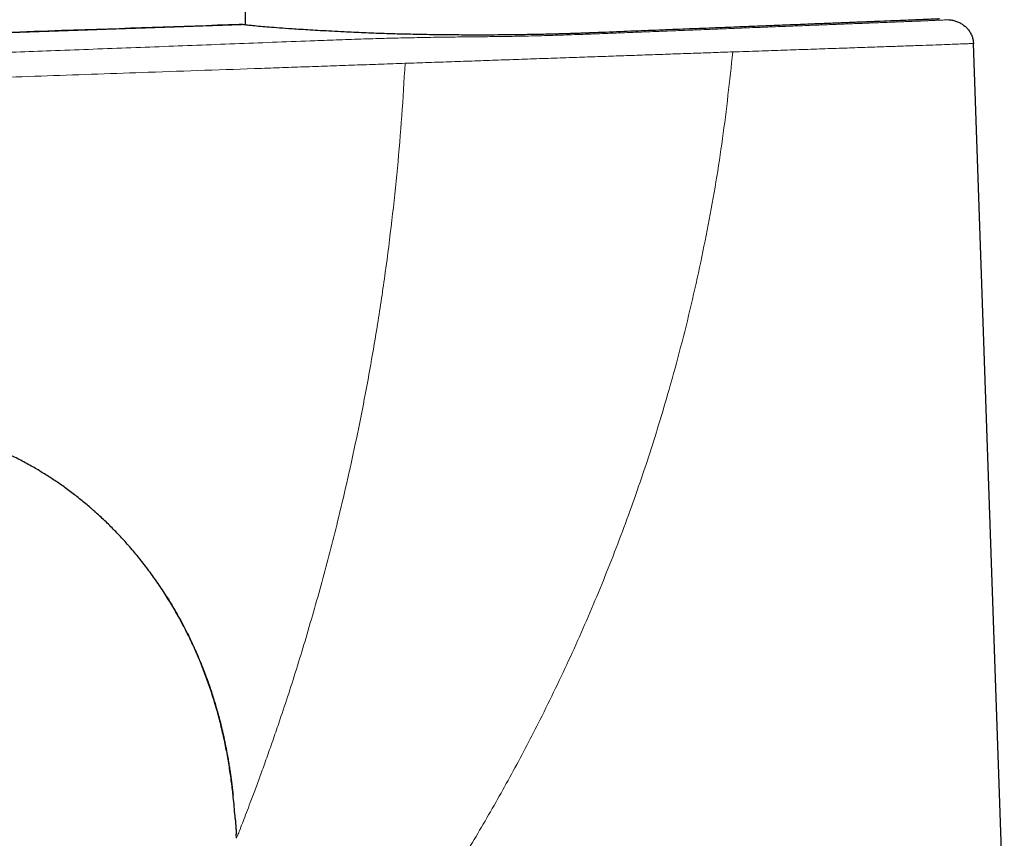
# Model space of a CAD drawing. Header units: millimetres. Extents: x 8 to 539, y 12 to 464.
# Tile 4 of 59: x 93 to 155, y 367 to 418. Entities that reach past the tile are written whole.
import ezdxf

# ---------------------------------------------------------------- set-up
doc = ezdxf.new("R2010")
doc.units = ezdxf.units.MM

msp = doc.modelspace()

# ---------------------------------------------------------------- linework, layer by layer
at = {"color": 7, "linetype": 'Continuous', "lineweight": 30}
for p, q in [((151.891, 418.151), (151.89, 418.15)), ((155.381, 360.876), (153.433, 416.653)), ((97.91, 387.258), (97.912, 387.256)), ((106.964, 366.561), (106.948, 366.827))]:
    msp.add_line(p, q, dxfattribs=at)
at = {"color": 7, "linetype": 'Continuous', "lineweight": 30, "flags": 128}
for points in [[(57.424, 416.133), (82.354, 416.993), (107.277, 417.852)], [(107.306, 417.852), (107.141, 417.846), (106.453, 417.823), (105.757, 417.799), (105.052, 417.774), (104.339, 417.75), (103.678, 417.727), (103.01, 417.704), (102.335, 417.681), (101.653, 417.657), (100.965, 417.633), (100.269, 417.609), (99.567, 417.585), (98.857, 417.561), (98.141, 417.536), (97.418, 417.511), (96.689, 417.486), (95.953, 417.46), (95.076, 417.43), (94.191, 417.4), (93.296, 417.369), (92.393, 417.338)], [(107.295, 417.852), (107.143, 417.846), (106.455, 417.823), (105.759, 417.799), (105.055, 417.774), (104.342, 417.75), (103.681, 417.727), (103.013, 417.704), (102.338, 417.681), (101.656, 417.657), (100.968, 417.633), (100.272, 417.609), (99.57, 417.585), (98.86, 417.561), (98.144, 417.536), (97.421, 417.511), (96.692, 417.486), (95.956, 417.461), (95.079, 417.43), (94.194, 417.4), (93.299, 417.369), (92.396, 417.338)]]:
    msp.add_lwpolyline(points, dxfattribs=at)
at = {"color": 7, "linetype": 'Continuous', "lineweight": 30}
for points, knots in [([(107.504, 419.251), (107.504, 418.959), (107.503, 418.482), (107.504, 418.005), (107.505, 417.821)], [0, 0, 0, 0, 0.613566, 1, 1, 1, 1]), ([(151.288, 418.198), (151.278, 418.197), (151.256, 418.196), (151.075, 418.189), (150.762, 418.176), (150.324, 418.157), (149.786, 418.135), (149.17, 418.11), (148.431, 418.08), (147.562, 418.045), (146.617, 418.007), (145.615, 417.967), (144.576, 417.925), (143.44, 417.88), (142.207, 417.831), (140.878, 417.778), (139.457, 417.722), (137.947, 417.662), (136.353, 417.598), (134.682, 417.532), (132.943, 417.463), (131.144, 417.391), (129.82, 417.338), (128.994, 417.306), (128.677, 417.294), (128.356, 417.283), (128.033, 417.273), (127.706, 417.263), (127.377, 417.253), (126.846, 417.239), (126.108, 417.222), (124.899, 417.201), (123.405, 417.185), (121.784, 417.182), (120.292, 417.191), (118.935, 417.208), (117.587, 417.235), (116.259, 417.272), (114.966, 417.319), (113.872, 417.371), (112.974, 417.419), (112.262, 417.459), (111.608, 417.498), (111.01, 417.534), (110.35, 417.577), (109.67, 417.624), (109.014, 417.675), (108.45, 417.722), (107.991, 417.765), (107.644, 417.803), (107.425, 417.83), (107.313, 417.846), (107.299, 417.849), (107.295, 417.849)], [0, 0, 0, 0, 0.021067, 0.045041, 0.070182, 0.096491, 0.118381, 0.141019, 0.164403, 0.188535, 0.213414, 0.234719, 0.256542, 0.278885, 0.301747, 0.325127, 0.349027, 0.373445, 0.398383, 0.423839, 0.449814, 0.476307, 0.50332, 0.507911, 0.51255, 0.517238, 0.521975, 0.526761, 0.531596, 0.536479, 0.550161, 0.564212, 0.59022, 0.617411, 0.638801, 0.66087, 0.683621, 0.707053, 0.731166, 0.755961, 0.772292, 0.788235, 0.803789, 0.818955, 0.833733, 0.857496, 0.880181, 0.901789, 0.926295, 0.94925, 0.970657, 0.990516, 1, 1, 1, 1]), ([(151.891, 418.151), (151.931, 418.146), (152.013, 418.138), (152.134, 418.115), (152.253, 418.085), (152.37, 418.046), (152.484, 418), (152.593, 417.947), (152.695, 417.888), (152.791, 417.823), (152.883, 417.752), (152.969, 417.675), (153.05, 417.592), (153.124, 417.503), (153.192, 417.409), (153.252, 417.309), (153.304, 417.206), (153.348, 417.099), (153.383, 416.99), (153.409, 416.879), (153.426, 416.766), (153.431, 416.691), (153.433, 416.653)], [0, 0, 0, 0, 0.052293, 0.104616, 0.156949, 0.209273, 0.261568, 0.313822, 0.363053, 0.412253, 0.461448, 0.510675, 0.55996, 0.609268, 0.658567, 0.707843, 0.757103, 0.806372, 0.854776, 0.903186, 0.951595, 1, 1, 1, 1]), ([(97.839, 387.319), (97.792, 387.36), (97.642, 387.491), (97.384, 387.707), (97.066, 387.966), (96.744, 388.218), (96.417, 388.466), (96.086, 388.707), (95.757, 388.938), (95.43, 389.158), (95.106, 389.37), (94.779, 389.575), (94.448, 389.775), (94.102, 389.977), (93.738, 390.18), (93.358, 390.384), (92.973, 390.58), (92.586, 390.769), (92.194, 390.95), (91.799, 391.124), (91.402, 391.291), (90.998, 391.451), (90.588, 391.604), (90.172, 391.751), (89.753, 391.889), (89.332, 392.02), (88.909, 392.143), (88.483, 392.258), (88.042, 392.37), (87.583, 392.476), (87.109, 392.577), (86.633, 392.669), (86.155, 392.752), (85.676, 392.828), (85.195, 392.895), (84.714, 392.955), (84.232, 393.008), (83.749, 393.053), (83.268, 393.092), (82.79, 393.125), (82.314, 393.153), (81.838, 393.175), (81.281, 393.197), (80.641, 393.216), (79.919, 393.232), (79.197, 393.245), (78.475, 393.255), (77.753, 393.263), (76.705, 393.276), (75.33, 393.295), (71.977, 393.343), (69.192, 393.383), (66.974, 393.415)], [0, 0, 0, 0, 0.005849, 0.018549, 0.031249, 0.043948, 0.056648, 0.069348, 0.08205, 0.094026, 0.106003, 0.117981, 0.129959, 0.141937, 0.155307, 0.168676, 0.182046, 0.195416, 0.208786, 0.222156, 0.235526, 0.248897, 0.262559, 0.276222, 0.289886, 0.303551, 0.317217, 0.330882, 0.344547, 0.359579, 0.374612, 0.389646, 0.404681, 0.419715, 0.434749, 0.449783, 0.464818, 0.479854, 0.494891, 0.509659, 0.524426, 0.539193, 0.553961, 0.576339, 0.598718, 0.621095, 0.643472, 0.665849, 0.688227, 0.740973, 0.793719, 1, 1, 1, 1]), ([(97.84, 387.319), (97.843, 387.316), (97.852, 387.308), (97.869, 387.294), (97.89, 387.276), (97.911, 387.257), (97.944, 387.228), (97.986, 387.191), (98.038, 387.145), (98.091, 387.098), (98.142, 387.051), (98.194, 387.005), (98.246, 386.958), (98.284, 386.923), (98.306, 386.903), (98.31, 386.899)], [0, 0, 0, 0, 0.029732, 0.078066, 0.124619, 0.170481, 0.216784, 0.323947, 0.431429, 0.539059, 0.647001, 0.755418, 0.863384, 0.977134, 1, 1, 1, 1]), ([(106.882, 367.818), (106.867, 368.013), (106.835, 368.412), (106.781, 368.97), (106.725, 369.494), (106.667, 369.974), (106.602, 370.453), (106.531, 370.934), (106.453, 371.418), (106.367, 371.903), (106.273, 372.387), (106.172, 372.87), (106.064, 373.35), (105.947, 373.829), (105.823, 374.306), (105.691, 374.78), (105.551, 375.251), (105.402, 375.72), (105.246, 376.187), (105.083, 376.647), (104.912, 377.102), (104.735, 377.552), (104.55, 377.998), (104.355, 378.443), (104.151, 378.888), (103.938, 379.332), (103.717, 379.773), (103.487, 380.209), (103.25, 380.641), (103.004, 381.068), (102.751, 381.49), (102.49, 381.907), (102.221, 382.319), (101.945, 382.726), (101.66, 383.127), (101.37, 383.52), (101.075, 383.906), (100.774, 384.283), (100.465, 384.655), (100.161, 385.008), (99.862, 385.342), (99.569, 385.658), (99.271, 385.97), (98.967, 386.275), (98.657, 386.576), (98.342, 386.871), (98.094, 387.097), (97.948, 387.223), (97.911, 387.256)], [0, 0, 0, 0, 0.026639, 0.054619, 0.076603, 0.098587, 0.120571, 0.142553, 0.164983, 0.187411, 0.209839, 0.232267, 0.254694, 0.27712, 0.299545, 0.321921, 0.344295, 0.36667, 0.389044, 0.411418, 0.433391, 0.455364, 0.477336, 0.499308, 0.521729, 0.544149, 0.566569, 0.588989, 0.61141, 0.633831, 0.656252, 0.678623, 0.700994, 0.723364, 0.745733, 0.768102, 0.790071, 0.812041, 0.834011, 0.855983, 0.875603, 0.895224, 0.914845, 0.934466, 0.954087, 0.973707, 0.993326, 1, 1, 1, 1]), ([(102.485, 381.912), (102.506, 381.88), (102.592, 381.745), (102.742, 381.503), (102.93, 381.192), (103.114, 380.879), (103.292, 380.564), (103.469, 380.243), (103.643, 379.914), (103.82, 379.57), (103.996, 379.213), (104.171, 378.847), (104.339, 378.48), (104.5, 378.114), (104.653, 377.751), (104.799, 377.39), (104.939, 377.033), (105.072, 376.676), (105.207, 376.298), (105.344, 375.899), (105.48, 375.479), (105.608, 375.061), (105.729, 374.645), (105.843, 374.232), (105.936, 373.874), (106.011, 373.57), (106.07, 373.321), (106.127, 373.074), (106.181, 372.829), (106.231, 372.589), (106.279, 372.356), (106.322, 372.137), (106.361, 371.931), (106.396, 371.739), (106.429, 371.553), (106.46, 371.374), (106.488, 371.202), (106.516, 371.031), (106.542, 370.861), (106.568, 370.692), (106.586, 370.563), (106.6, 370.47), (106.608, 370.411), (106.616, 370.354), (106.624, 370.297), (106.632, 370.241), (106.64, 370.181), (106.648, 370.117), (106.657, 370.046), (106.667, 369.969), (106.677, 369.886), (106.688, 369.798), (106.699, 369.705), (106.711, 369.608), (106.722, 369.508), (106.734, 369.402), (106.743, 369.326), (106.747, 369.286), (106.747, 369.282)], [0, 0, 0, 0, 0.008601, 0.035688, 0.063237, 0.089633, 0.116441, 0.14366, 0.17129, 0.199332, 0.229691, 0.25982, 0.289719, 0.319386, 0.348823, 0.37751, 0.405974, 0.434216, 0.462237, 0.495304, 0.528058, 0.560496, 0.592619, 0.624427, 0.655921, 0.675006, 0.693975, 0.712826, 0.731548, 0.749805, 0.767438, 0.784447, 0.79949, 0.81401, 0.828006, 0.841479, 0.854429, 0.866857, 0.880156, 0.892801, 0.904794, 0.909327, 0.913759, 0.918091, 0.922323, 0.926464, 0.930856, 0.935693, 0.940992, 0.946769, 0.953035, 0.959799, 0.967069, 0.974394, 0.982179, 0.990428, 0.999145, 1, 1, 1, 1]), ([(106.882, 367.818), (106.884, 367.795), (106.889, 367.725), (106.898, 367.611), (106.906, 367.5), (106.912, 367.415), (106.916, 367.356), (106.92, 367.296), (106.924, 367.234), (106.928, 367.173), (106.932, 367.113), (106.936, 367.054), (106.939, 366.994), (106.943, 366.934), (106.946, 366.878), (106.948, 366.843), (106.949, 366.827)], [0, 0, 0, 0, 0.067258, 0.201946, 0.334072, 0.395556, 0.456562, 0.515962, 0.573764, 0.631329, 0.68688, 0.744569, 0.805391, 0.870201, 0.939708, 1, 1, 1, 1])]:
    msp.add_open_spline(points, degree=3, knots=knots, dxfattribs=at)
at = {"color": 252, "linetype": 'Continuous', "lineweight": 0}
for points, knots in [([(151.89, 418.15), (151.889, 418.15), (151.887, 418.149), (151.852, 418.146), (151.792, 418.142), (151.707, 418.138), (151.597, 418.133), (151.464, 418.126), (151.308, 418.119), (151.128, 418.111), (150.925, 418.103), (150.697, 418.093), (150.445, 418.083), (150.171, 418.071), (149.874, 418.059), (149.557, 418.046), (149.221, 418.033), (148.866, 418.018), (148.492, 418.003), (148.095, 417.988), (147.677, 417.971), (147.236, 417.953), (146.776, 417.935), (146.297, 417.916), (145.804, 417.897), (145.295, 417.877), (144.773, 417.856), (144.234, 417.835), (143.676, 417.813), (143.099, 417.791), (142.502, 417.767), (141.891, 417.743), (141.265, 417.719), (140.631, 417.694), (139.988, 417.669), (139.338, 417.643), (138.678, 417.617), (138.005, 417.591), (137.318, 417.564), (136.618, 417.536), (135.911, 417.508), (135.198, 417.48), (134.482, 417.452), (133.765, 417.423), (133.047, 417.395), (132.326, 417.366), (131.611, 417.338), (130.903, 417.31), (130.205, 417.282), (129.505, 417.254), (128.806, 417.228), (128.111, 417.203), (127.421, 417.179), (126.736, 417.158), (126.053, 417.139), (125.368, 417.122), (124.68, 417.108), (123.992, 417.096), (123.308, 417.087), (122.626, 417.078), (121.947, 417.071), (121.268, 417.065), (120.589, 417.058), (119.907, 417.05), (119.221, 417.039), (118.531, 417.025), (117.84, 417.011), (117.148, 416.997), (116.453, 416.98), (115.733, 416.96), (114.987, 416.937), (114.217, 416.912), (113.446, 416.885), (112.676, 416.857), (111.369, 416.809), (109.526, 416.737), (107.147, 416.645), (104.768, 416.553), (102.39, 416.462), (100.011, 416.372), (97.633, 416.283), (94.593, 416.17), (90.894, 416.033), (86.533, 415.871), (81.68, 415.693), (76.335, 415.5), (70.498, 415.293), (64.661, 415.088), (60.771, 414.954), (58.826, 414.887)], [0, 0, 0, 0, 0.006137, 0.013139, 0.02014, 0.027141, 0.034143, 0.041021, 0.047901, 0.054782, 0.061665, 0.068674, 0.075685, 0.082696, 0.089708, 0.09672, 0.103606, 0.110492, 0.117377, 0.12426, 0.131268, 0.138275, 0.145279, 0.152282, 0.159283, 0.166158, 0.173032, 0.179905, 0.186778, 0.193778, 0.200778, 0.207781, 0.214785, 0.221791, 0.228673, 0.235555, 0.242436, 0.249318, 0.256325, 0.263332, 0.27034, 0.277348, 0.284357, 0.291241, 0.298124, 0.305004, 0.311881, 0.31847, 0.325061, 0.331654, 0.338246, 0.344837, 0.35131, 0.357783, 0.364257, 0.370731, 0.377335, 0.383938, 0.390542, 0.397148, 0.403757, 0.410367, 0.416974, 0.423578, 0.43018, 0.436786, 0.443394, 0.45, 0.456603, 0.463208, 0.470476, 0.477744, 0.485012, 0.492278, 0.499544, 0.521966, 0.544387, 0.566806, 0.589225, 0.611645, 0.634065, 0.656486, 0.697591, 0.738695, 0.779799, 0.834849, 0.8899, 0.94495, 1, 1, 1, 1]), ([(153.433, 416.653), (153.42, 416.652), (153.394, 416.651), (153.184, 416.643), (152.853, 416.629), (152.391, 416.612), (151.802, 416.589), (151.087, 416.563), (150.251, 416.533), (149.299, 416.499), (148.237, 416.462), (147.072, 416.422), (145.809, 416.378), (144.453, 416.332), (143.013, 416.282), (141.497, 416.231), (139.916, 416.177), (138.814, 416.139), (138.263, 416.12)], [0, 0, 0, 0, 0.0625, 0.125002, 0.187506, 0.250008, 0.312502, 0.374987, 0.437476, 0.499973, 0.562478, 0.624983, 0.687483, 0.749982, 0.812486, 0.874993, 0.937497, 1, 1, 1, 1]), ([(138.261, 416.12), (138.063, 414.296), (137.665, 410.646), (136.747, 405.219), (135.597, 399.837), (134.286, 394.868), (132.878, 390.305), (131.42, 386.142), (129.807, 382.036), (128.041, 377.993), (126.237, 374.247), (124.429, 370.794), (122.65, 367.633), (120.95, 364.821), (119.361, 362.349), (117.91, 360.197), (116.452, 358.133), (115.005, 356.172), (113.59, 354.335), (112.387, 352.831), (111.397, 351.628), (110.603, 350.683), (109.876, 349.835), (109.23, 349.095), (108.676, 348.471), (108.228, 347.974), (107.903, 347.616), (107.692, 347.389), (107.666, 347.36), (107.653, 347.346)], [0, 0, 0, 0, 0.062505, 0.125012, 0.187521, 0.25003, 0.30004, 0.350042, 0.400045, 0.450048, 0.500056, 0.541746, 0.583414, 0.62506, 0.656308, 0.687558, 0.718811, 0.750056, 0.781305, 0.812543, 0.83338, 0.85421, 0.875035, 0.89587, 0.9167, 0.937521, 0.958348, 0.979177, 1, 1, 1, 1]), ([(138.261, 416.121), (137.851, 416.107), (137.03, 416.078), (135.77, 416.034), (134.491, 415.99), (133.196, 415.944), (131.89, 415.899), (130.576, 415.853), (129.258, 415.807), (127.877, 415.759), (126.438, 415.709), (124.945, 415.657), (123.462, 415.605), (121.998, 415.554), (120.547, 415.504), (119.077, 415.453), (118.087, 415.418), (117.593, 415.401)], [0, 0, 0, 0, 0.062482, 0.124958, 0.187437, 0.249924, 0.312415, 0.374902, 0.437392, 0.499898, 0.571334, 0.642777, 0.714227, 0.78567, 0.857123, 0.928559, 1, 1, 1, 1]), ([(117.594, 415.401), (117.094, 415.384), (116.096, 415.349), (114.589, 415.296), (113.077, 415.243), (111.563, 415.19), (110.05, 415.138), (106.663, 415.019), (101.657, 414.845), (95.033, 414.613), (87.572, 414.353), (79.018, 414.054), (69.373, 413.717), (62.945, 413.493), (59.732, 413.38)], [0, 0, 0, 0, 0.0261361, 0.0522703, 0.078397, 0.1045299, 0.1306654, 0.1567982, 0.279997, 0.3899974, 0.4999981, 0.6666659, 0.8333333, 1, 1, 1, 1]), ([(117.593, 415.401), (117.529, 414.298), (117.401, 412.093), (117.12, 408.792), (116.773, 405.5), (116.355, 402.222), (115.904, 399.197), (115.436, 396.427), (114.968, 393.908), (114.462, 391.416), (113.92, 388.954), (113.381, 386.681), (112.853, 384.594), (112.345, 382.686), (111.82, 380.815), (111.285, 378.988), (110.743, 377.202), (110.188, 375.472), (109.684, 373.972), (109.243, 372.691), (108.865, 371.616), (108.499, 370.6), (108.151, 369.654), (107.847, 368.842), (107.588, 368.163), (107.375, 367.611), (107.199, 367.158), (107.067, 366.823), (106.98, 366.604), (106.969, 366.575), (106.964, 366.561)], [0, 0, 0, 0, 0.056004, 0.112007, 0.168012, 0.224012, 0.280011, 0.324013, 0.368015, 0.412019, 0.456021, 0.500021, 0.535737, 0.571454, 0.607169, 0.642888, 0.678602, 0.714315, 0.75003, 0.775036, 0.800034, 0.825035, 0.850037, 0.875035, 0.895883, 0.916712, 0.937523, 0.958348, 0.979177, 1, 1, 1, 1])]:
    msp.add_open_spline(points, degree=3, knots=knots, dxfattribs=at)

doc.saveas('drawing.dxf')
